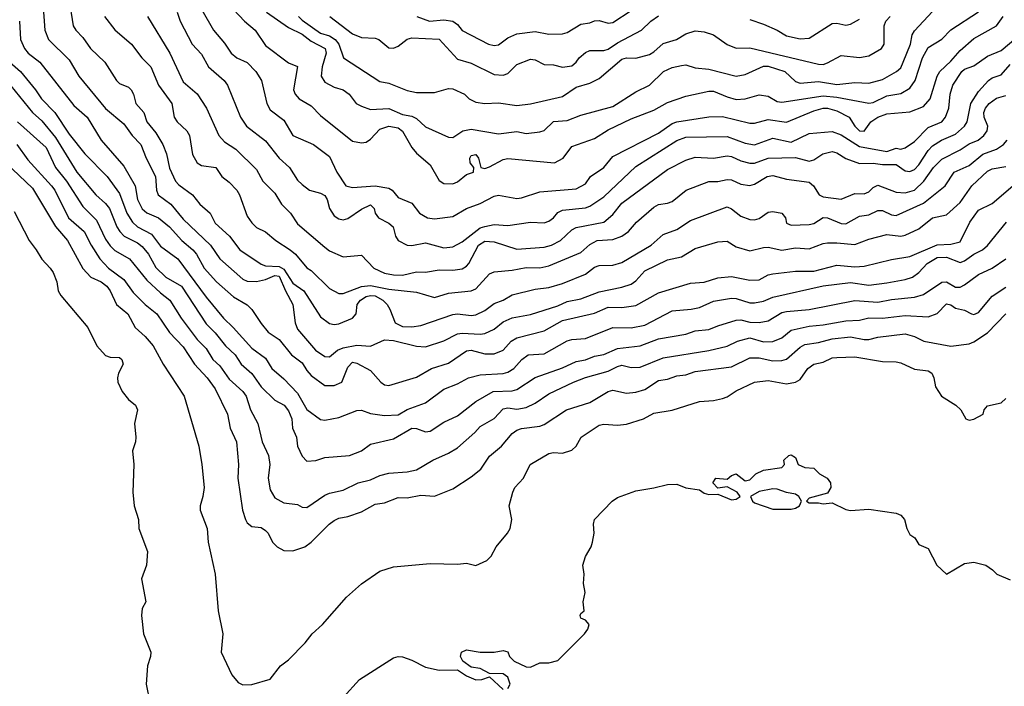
# Model space of a CAD drawing. Header units: metres. Extents: x -51132 to -49532, y -231222 to -229437.
# Tile 253 of 256: x -50467 to -50360, y -229899 to -229826. Entities that reach past the tile are written whole.
import ezdxf

# ---------------------------------------------------------------- set-up
doc = ezdxf.new("R2010")
doc.units = ezdxf.units.M
doc.layers.add('CONTOUR_INDEX', color=1, linetype='Continuous')
doc.layers.add('CONTOUR_INTER', color=3, linetype='Continuous')

msp = doc.modelspace()

# ---------------------------------------------------------------- linework, layer by layer
at = {"layer": 'CONTOUR_INDEX'}
for points, elevation in [([(-50462.11, -229823.76), (-50461.63, -229826.76), (-50461.34, -229827.26), (-50460.58, -229828.05), (-50459.73, -229829.26), (-50458.17, -229830.76), (-50456.89, -229832.76), (-50456.58, -229833.07), (-50455.58, -229833.48), (-50455.29, -229833.76), (-50455.03, -229834.26), (-50454.78, -229835.26), (-50453.89, -229836.26), (-50453.56, -229837.26), (-50452.58, -229838.49), (-50451.83, -229839.76), (-50451.42, -229840.76), (-50451.08, -229842.33), (-50450.42, -229843.76), (-50450.08, -229844.15), (-50448.58, -229845.25), (-50447.77, -229846.26), (-50446.64, -229847.26), (-50446.08, -229848.35), (-50444.53, -229849.76), (-50443.41, -229851.26), (-50441.08, -229852.85), (-50440.58, -229853.03), (-50439.08, -229853.09), (-50438.58, -229853.38), (-50437.58, -229854.91), (-50436.39, -229855.76), (-50434.58, -229858.6), (-50433.58, -229859.32), (-50433.08, -229859.44), (-50432.58, -229859.35), (-50431.05, -229858.76), (-50430.67, -229858.26), (-50430.55, -229857.26), (-50430.18, -229856.76), (-50429.58, -229856.39), (-50429.08, -229856.26), (-50428.58, -229856.3), (-50427.76, -229856.76), (-50427.27, -229857.26), (-50426.99, -229857.76), (-50426.39, -229859.26), (-50425.58, -229859.66), (-50424.58, -229859.7), (-50423.58, -229859.55), (-50420.08, -229858.34), (-50419.58, -229858.27), (-50418.08, -229858.46), (-50417.58, -229858.37), (-50416.58, -229857.9), (-50415.58, -229857.13), (-50414.58, -229856.79), (-50413.58, -229856.18), (-50411.08, -229855.58), (-50409.58, -229855.38), (-50408.08, -229854.97), (-50405.58, -229853.93), (-50404.58, -229853.15), (-50404.08, -229852.98), (-50402.58, -229852.94), (-50401.58, -229852.66), (-50398.38, -229850.76), (-50397.08, -229849.61), (-50395.58, -229849.03), (-50394.08, -229848.05), (-50390.08, -229846.56), (-50389.58, -229846.77), (-50388.58, -229847.58), (-50387.58, -229847.95), (-50387.08, -229847.99), (-50386.58, -229847.83), (-50385.58, -229847.15), (-50385.08, -229847.07), (-50384.08, -229847.25), (-50383.69, -229847.76), (-50383.58, -229848.35), (-50383.08, -229848.57), (-50381.08, -229848.51), (-50380.58, -229848.38), (-50379.58, -229847.74), (-50379.08, -229847.78), (-50377.58, -229848.38), (-50377.08, -229848.42), (-50375.58, -229847.6), (-50374.58, -229847.45), (-50373.58, -229846.95), (-50373.08, -229846.97), (-50372.08, -229847.44), (-50371.58, -229847.51), (-50368.58, -229846.15), (-50366.21, -229844.26), (-50365.23, -229842.76), (-50363.58, -229842.06), (-50362.08, -229840.81), (-50360.58, -229840.26), (-50359.84, -229839.76), (-50359.44, -229839.26)], 65), ([(-50444.08, -229824.98), (-50442.9, -229826.26), (-50441.72, -229827.26), (-50440.58, -229828.91), (-50438.08, -229830.8), (-50437.08, -229831.23), (-50437.52, -229833.76), (-50437.36, -229834.26), (-50436.9, -229834.76), (-50435.58, -229835.51), (-50434.58, -229836.58), (-50431.08, -229839.37), (-50430.08, -229839.58), (-50429.58, -229839.48), (-50429.08, -229839.15), (-50428.08, -229838.07), (-50427.08, -229837.76), (-50426.08, -229837.93), (-50425.58, -229838.28), (-50424.58, -229840.06), (-50424.08, -229840.69), (-50422.58, -229841.96), (-50421.58, -229843.7), (-50421.08, -229844.01), (-50420.08, -229844.06), (-50419.58, -229843.83), (-50418.58, -229843.02), (-50417.82, -229842.76), (-50417.78, -229842.26), (-50418.19, -229841.76), (-50418.23, -229841.26), (-50418.08, -229840.96), (-50417.58, -229840.85), (-50417.27, -229841.26), (-50417.04, -229842.26), (-50416.58, -229842.36), (-50416.08, -229842.21), (-50414.58, -229841.38), (-50414.08, -229841.28), (-50408.97, -229841.76), (-50408, -229841.26), (-50407.08, -229839.98), (-50404.58, -229839.11), (-50403.08, -229838.14), (-50400.58, -229836.93), (-50398.08, -229835.98), (-50396.58, -229835.16), (-50394.58, -229834.48), (-50392.08, -229833.92), (-50391.58, -229833.91), (-50390.08, -229834.55), (-50389.08, -229834.81), (-50388.08, -229834.76), (-50386.58, -229834.31), (-50385.58, -229834.45), (-50384.58, -229835.03), (-50384.08, -229835.13), (-50379.58, -229834.43), (-50378.08, -229834.56), (-50374.58, -229835.24), (-50374.08, -229835.14), (-50372.58, -229834.42), (-50371.08, -229834.16), (-50370.08, -229833.58), (-50369.5, -229832.76), (-50368.68, -229830.26), (-50368.08, -229829.14), (-50366.58, -229828.21), (-50365.58, -229827.21), (-50362.58, -229825.23)], 60), ([(-50467.74, -229837.26), (-50464.58, -229840.08), (-50463.56, -229842.26), (-50462.35, -229843.76), (-50460.58, -229846.52), (-50459.08, -229848.01), (-50458.08, -229850.12), (-50457.58, -229850.82), (-50457.08, -229851.35), (-50455.48, -229852.26), (-50453.58, -229854.58), (-50452.08, -229855.99), (-50451.05, -229856.76), (-50449.83, -229858.76), (-50448.08, -229861.06), (-50447.08, -229862.06), (-50446.35, -229863.26), (-50445.58, -229863.97), (-50444.58, -229865.43), (-50443.08, -229866.76), (-50442.69, -229867.26), (-50442.22, -229868.76), (-50441.44, -229870.26), (-50440.96, -229872.26), (-50440.25, -229873.76), (-50440.12, -229874.76), (-50440.28, -229876.26), (-50440.08, -229877.51), (-50439.58, -229878.41), (-50438.58, -229878.93), (-50437.08, -229879.11), (-50436.58, -229879.42), (-50436.08, -229879.45), (-50434.08, -229878.1), (-50433.58, -229877.88), (-50432.08, -229877.56), (-50430.43, -229876.76), (-50429.08, -229876.43), (-50428.08, -229875.97), (-50427.08, -229875.7), (-50425.08, -229875.55), (-50424.08, -229875.32), (-50422.28, -229874.26), (-50420.58, -229873.51), (-50419.58, -229872.91), (-50417.67, -229871.26), (-50417.08, -229870.58), (-50415.58, -229869.73), (-50414.58, -229868.65), (-50414.08, -229868.54), (-50413.08, -229868.7), (-50412.08, -229868.53), (-50411.08, -229868.05), (-50409.58, -229867.01), (-50406.89, -229865.76), (-50405.58, -229865.23), (-50403.08, -229864.54), (-50402.08, -229864.03), (-50401.58, -229863.9), (-50400.58, -229864.15), (-50399.58, -229864.1), (-50397.08, -229863.07), (-50392.08, -229862.29), (-50390.08, -229861.79), (-50388.92, -229861.26), (-50387.58, -229860.91), (-50386.08, -229861.34), (-50385.08, -229861.28), (-50384.08, -229860.88), (-50383.08, -229860.07), (-50381.08, -229859.61), (-50379.58, -229859.49), (-50377.08, -229859.04), (-50375.58, -229858.98), (-50374.58, -229858.71), (-50373.08, -229858.75), (-50370.58, -229858.46), (-50368.08, -229858.6), (-50367.08, -229858.22), (-50366.08, -229857.19), (-50365.58, -229857.29), (-50365.08, -229857.64), (-50364.08, -229857.86), (-50363.34, -229858.26), (-50363.08, -229858.33), (-50362.58, -229858.11), (-50361.08, -229856.34), (-50359.58, -229855.37)], 70)]:
    msp.add_lwpolyline(points, dxfattribs=dict(at, elevation=elevation))
at = {"layer": 'CONTOUR_INTER'}
for points, elevation in [([(-50448.83, -229822.76), (-50446.28, -229827.26), (-50445.08, -229828.66), (-50444.35, -229829.76), (-50443.72, -229830.26), (-50442.58, -229830.78), (-50441.64, -229831.76), (-50441.04, -229832.76), (-50440.45, -229835.26), (-50440.08, -229835.96), (-50438.58, -229837.1), (-50437.58, -229838.77), (-50435.33, -229839.76), (-50433.58, -229841.06), (-50432.78, -229842.76), (-50431.79, -229844.26), (-50431.08, -229844.46), (-50428.58, -229844.26), (-50427.08, -229844.53), (-50426.73, -229844.76), (-50426.08, -229845.55), (-50424.58, -229846.16), (-50423.74, -229847.26), (-50422.86, -229847.76), (-50422.08, -229847.87), (-50420.08, -229847.62), (-50418.59, -229846.76), (-50417.08, -229846.21), (-50415.58, -229845.39), (-50415.08, -229845.3), (-50413.08, -229845.64), (-50412.58, -229845.59), (-50410.58, -229844.94), (-50406.58, -229844.58), (-50405.58, -229844.05), (-50405.02, -229843.26), (-50403.58, -229842.26), (-50402.58, -229841.05), (-50397.58, -229838.5), (-50396.08, -229837.46), (-50395.58, -229837.26), (-50392.08, -229836.73), (-50390.58, -229836.67), (-50387.58, -229837.43), (-50387.08, -229837.43), (-50385.58, -229837.02), (-50383.58, -229837.29), (-50380.58, -229836.05), (-50379.58, -229835.78), (-50379.08, -229835.78), (-50378.08, -229836.07), (-50376.73, -229836.76), (-50376.11, -229837.76), (-50375.59, -229838.26), (-50375.08, -229838.28), (-50374.34, -229837.26), (-50373.58, -229836.75), (-50372.58, -229836.4), (-50370.08, -229836.16), (-50368.58, -229835.58), (-50367.84, -229834.76), (-50367.09, -229832.26), (-50366.78, -229831.76), (-50365.58, -229830.65), (-50364.58, -229829.46), (-50363.08, -229828.17), (-50360.58, -229826.78), (-50359.85, -229825.76)], 61), ([(-50464.97, -229824.26), (-50464.74, -229827.26), (-50464.35, -229828.26), (-50462.08, -229830.49), (-50461.01, -229832.26), (-50458.08, -229835.8), (-50456.08, -229837.48), (-50455.18, -229838.76), (-50454.22, -229839.76), (-50453.65, -229841.26), (-50452.62, -229843.26), (-50452.5, -229844.76), (-50452.32, -229845.26), (-50450.95, -229846.26), (-50449.58, -229847.91), (-50446.62, -229850.76), (-50445.58, -229852.26), (-50443.08, -229854.49), (-50442.58, -229854.68), (-50441.58, -229854.73), (-50440.58, -229854.52), (-50439.58, -229854.06), (-50439.08, -229854.16), (-50438.41, -229855.76), (-50437.58, -229857.26), (-50437.34, -229859.26), (-50437.08, -229859.94), (-50435.1, -229862.26), (-50434.08, -229862.95), (-50433.58, -229862.97), (-50432.71, -229862.26), (-50432.08, -229861.98), (-50430.58, -229861.71), (-50429.08, -229861.79), (-50427.58, -229861.13), (-50426.58, -229861.17), (-50424.08, -229861.8), (-50423.08, -229861.87), (-50421.08, -229861.24), (-50419.58, -229860.45), (-50419.08, -229860.37), (-50417.08, -229860.5), (-50416.58, -229860.41), (-50415.58, -229859.93), (-50414.58, -229859.16), (-50413.58, -229858.7), (-50411.58, -229858.33), (-50408.58, -229857.39), (-50407.58, -229856.92), (-50406.08, -229856.62), (-50404.08, -229855.85), (-50401.58, -229855.37), (-50400.58, -229855.03), (-50400.08, -229854.67), (-50399.08, -229853.56), (-50396.58, -229852.37), (-50395.08, -229852.02), (-50393.58, -229851.13), (-50391.08, -229850.39), (-50390.08, -229850.34), (-50389.08, -229850.95), (-50387.58, -229851.38), (-50386.08, -229851), (-50385.58, -229850.99), (-50384.08, -229851.3), (-50382.58, -229851.06), (-50381.08, -229851.15), (-50379.58, -229850.58), (-50379.08, -229850.51), (-50378.08, -229850.49), (-50376.08, -229850.68), (-50374.58, -229850.12), (-50372.58, -229849.61), (-50371.08, -229849.78), (-50370.58, -229849.66), (-50369.08, -229848.99), (-50367.58, -229847.78), (-50366.08, -229847.43), (-50364.58, -229846.08), (-50363.3, -229844.26), (-50361.58, -229842.65), (-50361.08, -229842.4), (-50359.58, -229842.15)], 66), ([(-50424.02, -229825.76), (-50422.65, -229826.26), (-50421.08, -229826.11), (-50420.08, -229826.25), (-50419.58, -229826.64), (-50419.08, -229827.27), (-50416.19, -229828.76), (-50415.58, -229828.93), (-50415.08, -229828.85), (-50414.08, -229828.09), (-50413.08, -229827.63), (-50411.08, -229827.39), (-50409.58, -229827.67), (-50408.08, -229827.66), (-50407.58, -229827.51), (-50406.08, -229826.58), (-50405.08, -229826.45), (-50404.58, -229826.22), (-50404.08, -229826.17), (-50403.08, -229826.48), (-50402.58, -229826.41), (-50398.57, -229823.76)], 56), ([(-50450.25, -229825.26), (-50449.91, -229826.26), (-50448.62, -229828.76), (-50447.58, -229829.86), (-50446.81, -229831.26), (-50445.12, -229832.76), (-50444.75, -229833.26), (-50443.32, -229836.76), (-50442.66, -229837.76), (-50440.58, -229839.33), (-50439.08, -229841.26), (-50437.95, -229842.26), (-50437.08, -229843.65), (-50436.58, -229844.14), (-50435.76, -229844.76), (-50434.58, -229845.06), (-50434.08, -229845.33), (-50433.83, -229845.76), (-50433.6, -229846.76), (-50433.08, -229847.54), (-50432.58, -229847.88), (-50432.08, -229847.99), (-50431.58, -229847.83), (-50430.08, -229846.83), (-50429.08, -229846.35), (-50428.69, -229846.76), (-50428.59, -229847.26), (-50428.21, -229847.76), (-50427.08, -229848.35), (-50426.62, -229848.76), (-50426.35, -229849.76), (-50426.08, -229850.24), (-50425.08, -229850.76), (-50424.58, -229850.8), (-50423.08, -229850.51), (-50421.08, -229851.04), (-50420.08, -229850.93), (-50419.08, -229850.41), (-50417.08, -229848.86), (-50416.58, -229848.7), (-50415.58, -229848.5), (-50414.08, -229848.6), (-50411.58, -229848.25), (-50410.08, -229848.31), (-50409.58, -229848.14), (-50409.07, -229847.76), (-50408.58, -229847.17), (-50408.08, -229846.93), (-50405.58, -229846.66), (-50405.08, -229846.49), (-50403.58, -229845.48), (-50400.08, -229842.15), (-50395.58, -229839.3), (-50394.58, -229838.95), (-50390.08, -229838.87), (-50388.08, -229839.62), (-50387.08, -229839.77), (-50385.08, -229839.07), (-50383.08, -229839.48), (-50381.08, -229838.53), (-50378.58, -229838.32), (-50377.58, -229838.68), (-50375.58, -229839.96), (-50372.58, -229840.51), (-50371.58, -229840.16), (-50371.08, -229840.25), (-50370.58, -229840.13), (-50369.58, -229839.42), (-50368.08, -229837.9), (-50366.58, -229837.26), (-50366.18, -229836.76), (-50365.82, -229835.76), (-50365.65, -229834.26), (-50365.38, -229833.26), (-50364.38, -229831.76), (-50364.08, -229831.5), (-50363.08, -229831.14), (-50361.58, -229830.1), (-50360.08, -229829.46), (-50357.58, -229827.36)], 62), ([(-50440.48, -229825.26), (-50438.08, -229826.97), (-50436.58, -229827.67), (-50435.58, -229828.44), (-50434.07, -229829.26), (-50433.96, -229829.76), (-50434.37, -229831.26), (-50434.5, -229832.26), (-50434.08, -229832.92), (-50433.08, -229833.49), (-50432.08, -229833.78), (-50431.45, -229834.26), (-50430.65, -229835.26), (-50430.08, -229835.55), (-50429.08, -229835.92), (-50427.08, -229835.81), (-50425.58, -229836.46), (-50424.58, -229836.65), (-50424.08, -229836.89), (-50423.08, -229837.8), (-50420.58, -229838.95), (-50420.08, -229838.99), (-50418.99, -229838.26), (-50418.08, -229838.06), (-50415.08, -229838.6), (-50413.08, -229838.33), (-50412.08, -229838.55), (-50410.58, -229838.38), (-50410.08, -229838.2), (-50409.08, -229837.23), (-50407.58, -229837.13), (-50406.08, -229836.54), (-50402.58, -229835.6), (-50400.08, -229833.98), (-50398.58, -229833.25), (-50397.03, -229831.76), (-50396.08, -229831.32), (-50395.08, -229831.12), (-50394.58, -229831.05), (-50393.58, -229831.36), (-50392.08, -229831.52), (-50389.08, -229832.28), (-50388.08, -229832.11), (-50386.08, -229831.17), (-50385.58, -229831.18), (-50383.77, -229831.76), (-50382.58, -229832.87), (-50382.08, -229833.04), (-50380.08, -229832.87), (-50378.08, -229833.17), (-50376.08, -229832.96), (-50374.58, -229833.03), (-50373.08, -229832.63), (-50371.54, -229831.76), (-50371.08, -229831.35), (-50370.8, -229830.76), (-50370, -229828.76), (-50369.84, -229827.76), (-50369.58, -229827.32), (-50367.58, -229825.22)], 59), ([(-50467.52, -229826.26), (-50467.41, -229828.26), (-50466.95, -229829.26), (-50466.55, -229829.76), (-50465.3, -229830.76), (-50461.58, -229835.5), (-50460.1, -229836.76), (-50458.56, -229839.26), (-50456.08, -229842.11), (-50454.86, -229844.26), (-50454.58, -229845.76), (-50454.08, -229846.77), (-50453.58, -229847.21), (-50452.3, -229847.76), (-50451.11, -229848.76), (-50449.74, -229850.26), (-50448.53, -229851.26), (-50448.13, -229851.76), (-50447.3, -229853.26), (-50445.94, -229854.76), (-50444.08, -229856.42), (-50442.58, -229857.29), (-50442.08, -229857.79), (-50441.08, -229859.32), (-50440.3, -229860.26), (-50439.08, -229861.09), (-50437.75, -229862.76), (-50436.58, -229863.64), (-50436.08, -229864.48), (-50435.58, -229865), (-50434.08, -229866.1), (-50433.08, -229866.11), (-50432.23, -229865.76), (-50431.58, -229864.11), (-50431.08, -229863.56), (-50430.58, -229863.67), (-50429.08, -229864.48), (-50427.95, -229865.76), (-50427.58, -229866.05), (-50427.08, -229866.12), (-50424.08, -229865.21), (-50422.42, -229864.26), (-50420.58, -229863.66), (-50418.58, -229862.33), (-50418.08, -229862.23), (-50416.58, -229862.64), (-50415.58, -229862.64), (-50414.58, -229862.24), (-50413.69, -229861.26), (-50413.08, -229860.91), (-50410.08, -229860.13), (-50408.08, -229859), (-50404.58, -229858.21), (-50403.08, -229857.54), (-50401.58, -229857.58), (-50400.08, -229857.35), (-50397.58, -229855.96), (-50394.08, -229854.92), (-50392.58, -229854.79), (-50391.08, -229854.35), (-50389.58, -229854.18), (-50387.58, -229854.6), (-50386.58, -229854.56), (-50385.58, -229854.02), (-50385.08, -229853.91), (-50382.58, -229853.59), (-50380.58, -229853.62), (-50378.08, -229852.94), (-50376.08, -229853.12), (-50375.08, -229853.04), (-50372.08, -229852.33), (-50370.08, -229852), (-50367.08, -229850.72), (-50365.58, -229850.66), (-50364.58, -229850.41), (-50363.52, -229848.26), (-50362.58, -229846.93), (-50361.08, -229846.19), (-50358.8, -229844.26)], 67), ([(-50458.2, -229825.76), (-50457.08, -229827.2), (-50455.27, -229828.76), (-50454.12, -229830.26), (-50453.13, -229831.26), (-50452.29, -229833.26), (-50450.84, -229835.26), (-50450.57, -229836.76), (-50450.27, -229837.26), (-50449.21, -229838.26), (-50448.91, -229838.76), (-50448.58, -229840.83), (-50448.08, -229841.74), (-50447.58, -229842.04), (-50446.04, -229842.26), (-50445.37, -229843.26), (-50444.58, -229843.86), (-50443.72, -229844.76), (-50443.42, -229845.26), (-50442.58, -229847.57), (-50442.08, -229848.33), (-50441.58, -229848.83), (-50440.58, -229849.3), (-50439.46, -229850.26), (-50437.89, -229851.26), (-50437.31, -229851.76), (-50436.08, -229853.25), (-50435.58, -229853.54), (-50433.58, -229855.49), (-50432.58, -229856.04), (-50432.08, -229856.04), (-50430.08, -229855.29), (-50429.08, -229855.17), (-50427.08, -229855.59), (-50424.08, -229855.9), (-50422.08, -229856.47), (-50420.58, -229856.02), (-50418.08, -229855.74), (-50417.58, -229855.53), (-50416.08, -229853.88), (-50415.58, -229853.66), (-50413.58, -229853.51), (-50412.08, -229853.22), (-50410.58, -229853.23), (-50409.58, -229853.03), (-50406.08, -229851.55), (-50405.08, -229850.7), (-50404.28, -229850.26), (-50402.58, -229850.15), (-50401.58, -229849.76), (-50400.87, -229849.26), (-50400, -229848.26), (-50398.08, -229846.59), (-50397.58, -229846.31), (-50396.58, -229846.18), (-50396.08, -229845.98), (-50394.57, -229844.76), (-50392.08, -229843.81), (-50391.08, -229843.78), (-50390.08, -229843.57), (-50389.58, -229843.63), (-50388.58, -229844.1), (-50387.58, -229844.22), (-50387.08, -229844.1), (-50385.7, -229843.26), (-50385.08, -229843.15), (-50383.58, -229843.54), (-50381.08, -229843.88), (-50380.62, -229844.26), (-50380, -229845.26), (-50379.58, -229845.46), (-50377.58, -229845.72), (-50376.08, -229845.1), (-50375.08, -229845.13), (-50374.58, -229844.94), (-50374.08, -229844.47), (-50373.58, -229844.21), (-50371.58, -229844.98), (-50370.58, -229845.02), (-50369.58, -229844.74), (-50368.54, -229843.76), (-50367.48, -229842.26), (-50366.58, -229841.35), (-50364.58, -229840.35), (-50363.58, -229839.66), (-50362.61, -229839.26), (-50361.98, -229838.76), (-50361.63, -229838.26), (-50361.55, -229837.76), (-50361.93, -229836.76), (-50361.97, -229836.26), (-50361.79, -229835.76), (-50361.4, -229835.26), (-50360.58, -229834.69), (-50359.58, -229834.4)], 64), ([(-50453.5, -229825.76), (-50451.05, -229829.76), (-50449.58, -229832.88), (-50448.08, -229834.2), (-50447.04, -229835.76), (-50445.7, -229838.76), (-50445.08, -229839.45), (-50443.82, -229840.26), (-50441.58, -229842.48), (-50440.89, -229843.76), (-50439.58, -229845.08), (-50438.85, -229846.26), (-50437.84, -229847.26), (-50437.08, -229848.44), (-50434.08, -229850.99), (-50433.58, -229851.39), (-50432.08, -229852.05), (-50430.08, -229851.85), (-50428.73, -229853.26), (-50427.58, -229853.81), (-50426.58, -229854.01), (-50425.58, -229854.03), (-50424.08, -229853.66), (-50423.08, -229853.71), (-50421.58, -229853.44), (-50420.08, -229853.5), (-50419.08, -229853.34), (-50418.58, -229853.05), (-50418.35, -229852.76), (-50417.29, -229850.76), (-50416.58, -229850.33), (-50415.58, -229850.39), (-50413.08, -229851.18), (-50410.08, -229850.97), (-50409.3, -229850.76), (-50408.3, -229850.26), (-50407.08, -229849.08), (-50406.58, -229848.82), (-50403.58, -229848.25), (-50402.58, -229847.42), (-50401.58, -229846.15), (-50396.58, -229842.47), (-50394.58, -229841.48), (-50393.58, -229841.15), (-50391.58, -229841.25), (-50390.08, -229841), (-50389.58, -229841.07), (-50388.58, -229841.55), (-50387.58, -229841.8), (-50387.08, -229841.78), (-50385.58, -229841.24), (-50382.58, -229841.18), (-50381.08, -229841.57), (-50380.58, -229841.43), (-50379.6, -229840.76), (-50378.58, -229840.52), (-50378.08, -229840.65), (-50377.08, -229841.27), (-50375.58, -229841.83), (-50374.08, -229841.78), (-50373.08, -229841.94), (-50371.58, -229841.95), (-50370.58, -229842.64), (-50370.08, -229842.71), (-50369.58, -229842.48), (-50369.08, -229841.98), (-50368.08, -229840.39), (-50367.58, -229839.88), (-50366.62, -229839.26), (-50365.08, -229838.62), (-50364.08, -229837.76), (-50363.81, -229837.26), (-50363.39, -229835.26), (-50362.58, -229833.95), (-50361.48, -229832.76), (-50361.08, -229832.47), (-50360.08, -229832.12), (-50359.08, -229831)], 63), ([(-50436.98, -229825.76), (-50436.58, -229826.15), (-50434.58, -229827.57), (-50433.58, -229827.88), (-50432.95, -229828.26), (-50432.58, -229828.76), (-50432.04, -229830.26), (-50428.08, -229832.86), (-50427.08, -229833.05), (-50425.08, -229833.84), (-50424.08, -229834.06), (-50422.08, -229834.05), (-50420.58, -229833.63), (-50420.08, -229833.67), (-50418.82, -229834.26), (-50418.3, -229834.76), (-50417.58, -229835.11), (-50416.58, -229835.28), (-50415.08, -229835.2), (-50413.08, -229835.5), (-50411.58, -229835.29), (-50408.08, -229834.49), (-50406.58, -229833.46), (-50405.08, -229833.03), (-50404.08, -229832.53), (-50401.58, -229830.4), (-50401.08, -229830.27), (-50400.08, -229830.31), (-50398.58, -229829.9), (-50398.08, -229829.62), (-50397.08, -229828.69), (-50395.61, -229828.26), (-50394.58, -229827.66), (-50393.58, -229827.31), (-50392.58, -229827.41), (-50391.58, -229827.75), (-50390.08, -229828.81), (-50389.08, -229829.21), (-50387.58, -229829.17), (-50380.08, -229830.98), (-50379.58, -229830.99), (-50379.08, -229830.83), (-50377.58, -229830.02), (-50375.58, -229830.25), (-50374.58, -229830.04), (-50373.19, -229829.26), (-50372.89, -229828.76), (-50372.87, -229826.76), (-50372.7, -229826.26), (-50372.22, -229825.76)], 58), ([(-50433.53, -229825.76), (-50431.08, -229827.66), (-50430.08, -229828.05), (-50428.58, -229828.13), (-50428.17, -229828.26), (-50427.08, -229829.18), (-50426.58, -229829.21), (-50426.08, -229828.98), (-50425.08, -229828.22), (-50424.58, -229828.1), (-50421.58, -229828.22), (-50419.58, -229830.4), (-50418.08, -229830.84), (-50415.58, -229832.1), (-50414.58, -229832.15), (-50414.08, -229831.99), (-50413.08, -229831), (-50411.58, -229830.41), (-50411.08, -229830.49), (-50410.08, -229831.01), (-50409.08, -229831.03), (-50408.08, -229831.29), (-50407.08, -229831.14), (-50406.58, -229830.76), (-50406.28, -229830.26), (-50405.58, -229829.67), (-50405.08, -229829.48), (-50403.58, -229829.47), (-50403.08, -229829.31), (-50402.08, -229828.62), (-50399.46, -229827.26), (-50398.41, -229826.26), (-50397.58, -229825.69)], 57), ([(-50387.58, -229826.08), (-50386.08, -229826.57), (-50384.58, -229827.23), (-50383.58, -229827.87), (-50382.08, -229828.18), (-50381.08, -229828.11), (-50378.58, -229826.53), (-50378.08, -229826.47), (-50377.08, -229826.7), (-50376.58, -229826.58), (-50375.58, -229826.04)], 57), ([(-50468.58, -229830.76), (-50467.39, -229831.76), (-50465.76, -229833.76), (-50465.1, -229834.76), (-50463.63, -229836.26), (-50462.08, -229838.61), (-50460.36, -229840.76), (-50457.92, -229843.26), (-50456.58, -229845.1), (-50455.75, -229847.26), (-50455.16, -229848.26), (-50454.58, -229848.75), (-50453.08, -229849.57), (-50452.08, -229850.86), (-50450.17, -229852.26), (-50447.08, -229856.44), (-50445.18, -229858.76), (-50444.11, -229859.76), (-50442.08, -229862.03), (-50440.58, -229863.13), (-50439.9, -229864.26), (-50438.58, -229865.38), (-50437.08, -229866.94), (-50436.08, -229868.73), (-50434.58, -229869.82), (-50434.08, -229869.9), (-50432.58, -229869.61), (-50430.58, -229868.85), (-50430.08, -229868.82), (-50429.08, -229869.16), (-50427.58, -229869.38), (-50426.08, -229869.3), (-50425.08, -229868.74), (-50423.08, -229868), (-50421.08, -229866.52), (-50419.58, -229865.94), (-50418.38, -229865.26), (-50417.08, -229864.95), (-50414.58, -229864.81), (-50414.08, -229864.65), (-50413.42, -229864.26), (-50412.54, -229863.26), (-50411.86, -229862.76), (-50410.08, -229862.63), (-50407.58, -229861.23), (-50407.08, -229861.07), (-50405.58, -229860.95), (-50402.58, -229859.75), (-50400.58, -229859.8), (-50399.08, -229859.5), (-50396.08, -229857.95), (-50394, -229857.76), (-50393.08, -229857.56), (-50391.58, -229856.88), (-50389.58, -229856.57), (-50389.08, -229856.59), (-50387.58, -229857.07), (-50387.08, -229857.06), (-50386.08, -229856.87), (-50385.08, -229856.46), (-50379.58, -229855.22), (-50376.58, -229854.86), (-50374.58, -229855.12), (-50372.58, -229854.87), (-50370.58, -229854.53), (-50369.78, -229854.26), (-50369.08, -229853.75), (-50368.18, -229852.76), (-50367.08, -229852.1), (-50366.08, -229852.06), (-50364.58, -229852.65), (-50364.08, -229852.47), (-50363.08, -229851.73), (-50362.14, -229851.26), (-50361.58, -229850.78), (-50359.51, -229848.26)], 68), ([(-50468.92, -229832.76), (-50466.1, -229836.26), (-50465.08, -229837.16), (-50463.58, -229838.97), (-50461.24, -229842.76), (-50459.14, -229845.26), (-50458.08, -229846.2), (-50457.67, -229846.76), (-50456.87, -229848.76), (-50456.53, -229849.26), (-50456.04, -229849.76), (-50454.58, -229850.52), (-50454.08, -229850.92), (-50453.39, -229851.76), (-50452.58, -229853.22), (-50451.48, -229854.26), (-50449.77, -229855.26), (-50447.08, -229859.38), (-50446.08, -229860.34), (-50444.96, -229861.76), (-50443.9, -229862.76), (-50443.25, -229863.76), (-50442.08, -229864.78), (-50441.08, -229866.24), (-50439.58, -229867.72), (-50438.54, -229868.26), (-50438.08, -229868.88), (-50437.72, -229869.76), (-50437.62, -229870.76), (-50437.2, -229871.76), (-50437.08, -229872.76), (-50436.58, -229873.84), (-50436.08, -229874.39), (-50435.08, -229874.32), (-50434.08, -229873.97), (-50431.38, -229873.76), (-50430.08, -229873.25), (-50429.08, -229872.53), (-50426.58, -229871.96), (-50424.58, -229870.79), (-50424.08, -229870.8), (-50423.08, -229871.19), (-50422.58, -229871.11), (-50421.08, -229870.13), (-50419.58, -229869.43), (-50417.58, -229867.87), (-50415.66, -229866.76), (-50413.58, -229866.69), (-50413.08, -229866.53), (-50411.08, -229865.23), (-50408.08, -229864.19), (-50406.58, -229863.5), (-50405.58, -229863.3), (-50404.58, -229862.9), (-50403.58, -229862.73), (-50402.08, -229862.06), (-50399.58, -229861.76), (-50397.58, -229861.02), (-50394.58, -229860.48), (-50393.58, -229860.12), (-50392.08, -229860), (-50391.08, -229859.57), (-50389.08, -229858.96), (-50388.58, -229858.92), (-50387.58, -229859.19), (-50386.58, -229859.22), (-50385.58, -229859.04), (-50384.08, -229858.12), (-50383.58, -229858.01), (-50381.08, -229857.81), (-50376.08, -229856.81), (-50373.58, -229856.98), (-50372.08, -229856.69), (-50369.58, -229856.45), (-50368.58, -229856.17), (-50366.58, -229854.81), (-50366.08, -229854.77), (-50365.08, -229855.35), (-50364.58, -229855.36), (-50364.08, -229855.1), (-50362.58, -229853.96), (-50361.08, -229853.28), (-50359.58, -229852.26)], 69), ([(-50467.79, -229839.76), (-50466.58, -229841.44), (-50464.02, -229844.26), (-50463.65, -229844.76), (-50462.14, -229847.76), (-50460.43, -229849.26), (-50459.67, -229850.76), (-50458.72, -229852.26), (-50457.77, -229853.26), (-50456.08, -229854.51), (-50455.08, -229855.95), (-50453.75, -229857.26), (-50452.47, -229858.26), (-50451.08, -229860.33), (-50449.58, -229861.87), (-50448.36, -229863.76), (-50446.97, -229865.26), (-50446.08, -229866.47), (-50444.75, -229869.26), (-50444.45, -229870.76), (-50443.77, -229872.26), (-50443.55, -229874.76), (-50443.62, -229876.26), (-50443.11, -229879.76), (-50442.78, -229880.76), (-50442.58, -229881.13), (-50442.08, -229881.53), (-50441.08, -229881.64), (-50440.58, -229881.97), (-50440.31, -229882.26), (-50439.84, -229883.26), (-50439.31, -229883.76), (-50438.58, -229884.16), (-50437.58, -229884.18), (-50436.29, -229883.76), (-50435.58, -229883.26), (-50433.63, -229881.26), (-50433.08, -229880.87), (-50432.58, -229880.61), (-50431.58, -229880.44), (-50430.08, -229879.91), (-50428.58, -229879.1), (-50427.58, -229878.95), (-50426.08, -229878.36), (-50425.08, -229878.38), (-50423.58, -229878.12), (-50422.08, -229878.2), (-50420.08, -229877.41), (-50418.08, -229876.1), (-50417.04, -229875.26), (-50416.08, -229873.83), (-50414.77, -229872.76), (-50413.58, -229871.36), (-50413.08, -229870.98), (-50412.58, -229870.8), (-50410.58, -229870.57), (-50410.08, -229870.36), (-50407.64, -229868.76), (-50405.08, -229867.98), (-50403.08, -229866.77), (-50402.58, -229866.63), (-50401.08, -229866.94), (-50400.08, -229866.84), (-50399.08, -229866.53), (-50397.58, -229865.55), (-50396.58, -229865.4), (-50395.58, -229865.05), (-50394.58, -229864.93), (-50393.58, -229864.59), (-50389.58, -229864.07), (-50387.58, -229863.1), (-50386.58, -229863.08), (-50385.08, -229863.41), (-50384.08, -229863.39), (-50383.58, -229863.22), (-50382.08, -229861.92), (-50381.58, -229861.64), (-50380.08, -229861.42), (-50378.58, -229860.99), (-50376.58, -229860.79), (-50375.08, -229861.09), (-50374.58, -229861.07), (-50373.58, -229860.84), (-50370.58, -229860.47), (-50369.58, -229860.76), (-50368.53, -229861.26), (-50365.58, -229861.81), (-50363.58, -229861.54), (-50363.08, -229861.34), (-50361.58, -229860.34), (-50359.57, -229858.26)], 71), ([(-50468.99, -229841.76), (-50466.08, -229844.53), (-50463.58, -229848.73), (-50462.24, -229850.26), (-50460.58, -229853.31), (-50459.7, -229854.26), (-50458.58, -229854.78), (-50457.94, -229855.26), (-50457.58, -229855.76), (-50456.89, -229857.26), (-50455.64, -229858.26), (-50454.85, -229859.76), (-50453.75, -229860.76), (-50452.88, -229861.76), (-50451.79, -229863.76), (-50449.48, -229867.26), (-50447.89, -229872.76), (-50447.55, -229874.76), (-50447.31, -229877.26), (-50447.44, -229878.26), (-50447.74, -229879.26), (-50447.74, -229879.76), (-50446.98, -229881.76), (-50446.87, -229883.26), (-50446.1, -229886.76), (-50445.75, -229890.76), (-50445.27, -229893.26), (-50445.43, -229895.26), (-50444.27, -229897.76), (-50443.58, -229898.6), (-50443.08, -229898.85), (-50442.08, -229898.83), (-50440.08, -229898.22), (-50438.95, -229896.76), (-50438.08, -229896.1), (-50436.23, -229894.26), (-50435.49, -229893.26), (-50434.35, -229892.26), (-50431.73, -229889.26), (-50430.08, -229887.8), (-50428.08, -229886.4), (-50426.58, -229885.94), (-50422.58, -229885.59), (-50419.58, -229885.66), (-50418.58, -229885.53), (-50417.58, -229885.8), (-50416.37, -229885.26), (-50415.88, -229884.76), (-50415.36, -229883.76), (-50414.1, -229882.26), (-50413.83, -229881.76), (-50413.64, -229880.76), (-50413.91, -229879.26), (-50413.52, -229877.76), (-50413.3, -229877.26), (-50412.35, -229876.26), (-50411.64, -229874.76), (-50409.58, -229873.56), (-50409.08, -229873.45), (-50408.08, -229873.51), (-50407.08, -229873.18), (-50406.58, -229872.74), (-50406.04, -229871.76), (-50404.08, -229870.44), (-50403.58, -229870.33), (-50402.08, -229870.43), (-50401.08, -229870.33), (-50399.21, -229869.76), (-50398.08, -229869.12), (-50396.08, -229868.79), (-50393.08, -229867.86), (-50391.58, -229867.75), (-50390.58, -229867.53), (-50390.08, -229867.35), (-50389.08, -229866.68), (-50387.08, -229865.76), (-50385.58, -229865.58), (-50383.58, -229865.91), (-50382.58, -229865.73), (-50382.08, -229865.45), (-50381.24, -229864.26), (-50380.58, -229863.78), (-50379.58, -229863.56), (-50378.58, -229863.08), (-50378.08, -229863.03), (-50376.08, -229862.99), (-50373.08, -229863.47), (-50371.58, -229863.52), (-50371.08, -229863.63), (-50369.58, -229864.31), (-50368.08, -229864.49), (-50367.66, -229864.76), (-50367.45, -229865.26), (-50367.27, -229866.26), (-50366.6, -229867.26), (-50365.06, -229868.26), (-50364.51, -229868.76), (-50363.94, -229869.76), (-50363.58, -229869.91), (-50363.08, -229869.79), (-50362.06, -229869.26), (-50361.95, -229868.76), (-50361.58, -229868.34), (-50360.08, -229868.02), (-50359.58, -229867.53)], 72), ([(-50468.08, -229847.08), (-50466.45, -229850.26), (-50465.67, -229851.26), (-50465.08, -229852.3), (-50464.14, -229853.26), (-50463.82, -229853.76), (-50463.44, -229854.76), (-50463.26, -229855.76), (-50462.99, -229856.26), (-50460.04, -229859.76), (-50459.06, -229861.76), (-50458.08, -229862.82), (-50457.58, -229863), (-50456.58, -229863.03), (-50456.3, -229863.26), (-50456.15, -229863.76), (-50456.69, -229864.76), (-50456.8, -229865.26), (-50456.73, -229865.76), (-50456.27, -229866.76), (-50455.58, -229867.65), (-50454.8, -229868.26), (-50454.61, -229868.76), (-50454.93, -229870.26), (-50454.77, -229871.76), (-50454.83, -229872.26), (-50455.16, -229873.26), (-50454.98, -229874.76), (-50455.1, -229877.76), (-50454.96, -229879.26), (-50454.49, -229880.76), (-50454.46, -229881.76), (-50453.5, -229884.26), (-50453.62, -229885.76), (-50454.14, -229887.26), (-50453.67, -229889.76), (-50454.08, -229890.51), (-50454.16, -229891.26), (-50453.94, -229893.26), (-50453.13, -229895.26), (-50453.16, -229895.76), (-50453.5, -229896.76), (-50453.63, -229898.76), (-50453.25, -229900.76)], 73), ([(-50414.08, -229899.24), (-50413.81, -229898.76), (-50414.08, -229898.02), (-50414.58, -229897.65), (-50416.08, -229897.6), (-50417.08, -229897.05), (-50418.08, -229896.92), (-50419, -229896.26), (-50419.26, -229895.76), (-50419.13, -229895.26), (-50418.58, -229895.03), (-50417.08, -229895.26), (-50415.58, -229895.26), (-50414.58, -229895.11), (-50414.08, -229895.25), (-50413.9, -229895.76), (-50413.38, -229896.26), (-50412.08, -229896.88), (-50411.58, -229896.9), (-50410.58, -229896.43), (-50409.58, -229896.46), (-50408.58, -229896.18), (-50405.67, -229893.26), (-50405.33, -229892.76), (-50405.18, -229892.26), (-50405.58, -229891.78), (-50406.08, -229891.54), (-50406.16, -229891.26), (-50406.08, -229891.05), (-50405.71, -229890.76), (-50405.83, -229889.76), (-50405.61, -229888.76), (-50405.79, -229887.76), (-50405.71, -229886.76), (-50405.85, -229885.76), (-50405.58, -229884.83), (-50404.95, -229883.76), (-50404.8, -229883.26), (-50404.62, -229882.26), (-50404.71, -229881.26), (-50404.58, -229880.76), (-50402.67, -229878.76), (-50402.08, -229878.36), (-50400.08, -229877.62), (-50398.08, -229877.32), (-50396.58, -229876.92), (-50395.58, -229876.9), (-50394.58, -229877.3), (-50393.08, -229877.51), (-50392.58, -229877.88), (-50392.08, -229878.04), (-50391.08, -229878), (-50389.58, -229878.61), (-50389.08, -229878.54), (-50388.66, -229878.26), (-50388.96, -229877.76), (-50390.08, -229877.19), (-50391.08, -229877.35), (-50391.64, -229876.76), (-50391.3, -229876.26), (-50390.08, -229876.34), (-50389.58, -229875.94), (-50389.08, -229875.77), (-50388.08, -229876.54), (-50387.58, -229876.41), (-50386.94, -229875.76), (-50386.08, -229875.38), (-50384.08, -229875.09), (-50383.8, -229874.76), (-50383.88, -229874.26), (-50383.32, -229873.76), (-50383.08, -229873.69), (-50382.58, -229873.98), (-50382.3, -229874.76), (-50381.58, -229875.06), (-50380.58, -229875.15), (-50379.96, -229875.76), (-50379.13, -229876.26), (-50378.77, -229876.76), (-50378.73, -229877.26), (-50379.08, -229877.87), (-50381.08, -229878.45), (-50381.39, -229878.76), (-50381.08, -229878.94), (-50380.08, -229878.93), (-50379.58, -229879.04), (-50378.58, -229878.94), (-50377.08, -229879.68), (-50376.58, -229879.78), (-50374.58, -229879.62), (-50371.58, -229880.09), (-50371.08, -229880.3), (-50370.66, -229880.76), (-50370.42, -229881.76), (-50370.08, -229882.41), (-50369.54, -229882.76), (-50369.08, -229883.5), (-50368.08, -229883.93), (-50367.12, -229885.76), (-50366.08, -229886.75), (-50364.08, -229885.57), (-50363.08, -229885.43), (-50361.77, -229885.76), (-50361.02, -229886.26), (-50360.57, -229886.76), (-50359.08, -229887.37)], 73), ([(-50386.58, -229877.7), (-50387.5, -229878.26), (-50387.29, -229878.76), (-50387.08, -229878.93), (-50385.08, -229879.63), (-50383.08, -229879.65), (-50382.58, -229879.54), (-50382.15, -229879.26), (-50381.94, -229878.76), (-50382.24, -229878.26), (-50382.58, -229877.98), (-50383.58, -229877.83), (-50384.58, -229877.44), (-50385.08, -229877.41), (-50386.58, -229877.7)], 73), ([(-50432.08, -229900.23), (-50430.31, -229898.26), (-50426.58, -229895.91), (-50426.08, -229895.76), (-50425.58, -229895.8), (-50424.58, -229896.14), (-50423.08, -229896.93), (-50421.58, -229897.25), (-50419.58, -229897.21), (-50418.58, -229897.85), (-50417.58, -229898.29), (-50416.9, -229898.26), (-50416.08, -229897.97), (-50414.58, -229899.36)], 73)]:
    msp.add_lwpolyline(points, dxfattribs=dict(at, elevation=elevation))

doc.saveas('drawing.dxf')
